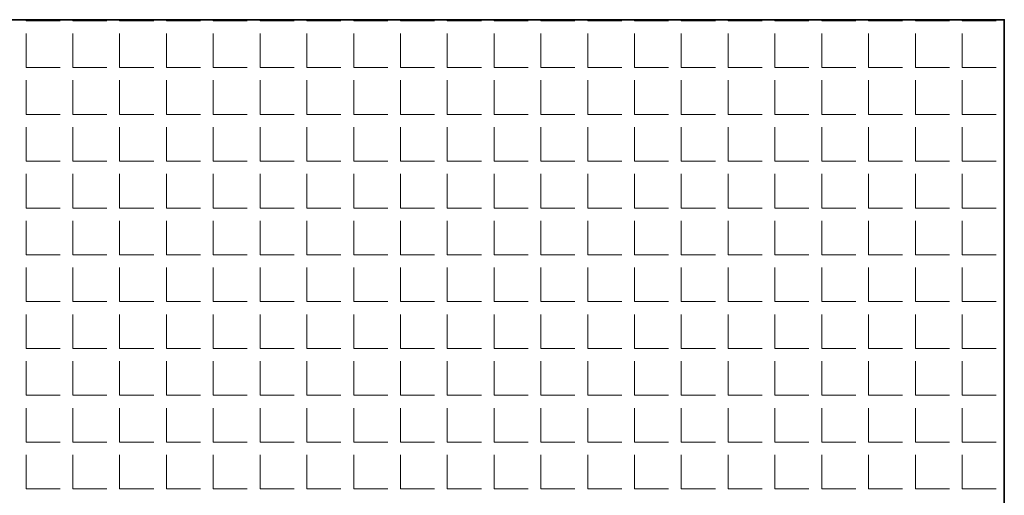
# Model space of a CAD drawing. Header units: millimetres. Extents: x -93479 to 1057970, y -66333 to 172656.
# Tile 217 of 256: x 363971 to 364118, y 11184 to 11255. Entities that reach past the tile are written whole.
import ezdxf

# ---------------------------------------------------------------- set-up
doc = ezdxf.new("R2010")
doc.units = ezdxf.units.MM
doc.layers.add('КО_фундаменты', color=2, linetype='Continuous', lineweight=50)
doc.layers.add('РАЗМЕРЫ', color=7, linetype='Continuous', lineweight=9)

msp = doc.modelspace()

# ---------------------------------------------------------------- linework, layer by layer
at = {"layer": 'КО_фундаменты', "color": 7, "lineweight": 35, "ltscale": 100, "elevation": 2740}
msp.add_lwpolyline([(363818.34, 10954.6), (364118.34, 10954.6), (364118.34, 11254.6), (363818.34, 11254.6)], close=True, dxfattribs=at)
at = {"layer": 'РАЗМЕРЫ', "color": 7, "linetype": 'Continuous', "transparency": 33554648}
for p, q in [((363972.34, 11254.45, 5840), (363972.34, 11254.6, 5840)), ((363972.34, 11254.45, 5840), (363977.42, 11254.45, 5840)), ((363979.33, 11254.45, 5840), (363979.33, 11254.6, 5840)), ((363979.33, 11254.45, 5840), (363984.41, 11254.45, 5840)), ((363986.31, 11254.45, 5840), (363986.31, 11254.6, 5840)), ((363986.31, 11254.45, 5840), (363991.39, 11254.45, 5840)), ((363993.3, 11254.45, 5840), (363993.3, 11254.6, 5840)), ((363993.3, 11254.45, 5840), (363998.38, 11254.45, 5840)), ((364000.28, 11254.45, 5840), (364000.28, 11254.6, 5840)), ((364000.28, 11254.45, 5840), (364005.36, 11254.45, 5840)), ((364007.27, 11254.45, 5840), (364007.27, 11254.6, 5840)), ((364007.27, 11254.45, 5840), (364012.35, 11254.45, 5840)), ((364014.25, 11254.45, 5840), (364014.25, 11254.6, 5840)), ((364014.25, 11254.45, 5840), (364019.33, 11254.45, 5840)), ((364021.24, 11254.45, 5840), (364021.24, 11254.6, 5840)), ((364021.24, 11254.45, 5840), (364026.32, 11254.45, 5840)), ((364028.22, 11254.45, 5840), (364028.22, 11254.6, 5840)), ((364028.22, 11254.45, 5840), (364033.3, 11254.45, 5840)), ((364035.21, 11254.45, 5840), (364035.21, 11254.6, 5840)), ((364035.21, 11254.45, 5840), (364040.29, 11254.45, 5840)), ((364042.19, 11254.45, 5840), (364042.19, 11254.6, 5840)), ((364042.19, 11254.45, 5840), (364047.27, 11254.45, 5840)), ((364049.18, 11254.45, 5840), (364049.18, 11254.6, 5840)), ((364049.18, 11254.45, 5840), (364054.26, 11254.45, 5840)), ((364056.16, 11254.45, 5840), (364056.16, 11254.6, 5840)), ((364056.16, 11254.45, 5840), (364061.24, 11254.45, 5840)), ((364063.15, 11254.45, 5840), (364063.15, 11254.6, 5840)), ((364063.15, 11254.45, 5840), (364068.23, 11254.45, 5840)), ((364070.13, 11254.45, 5840), (364070.13, 11254.6, 5840)), ((364070.13, 11254.45, 5840), (364075.21, 11254.45, 5840)), ((364077.12, 11254.45, 5840), (364077.12, 11254.6, 5840)), ((364077.12, 11254.45, 5840), (364082.2, 11254.45, 5840)), ((364084.1, 11254.45, 5840), (364084.1, 11254.6, 5840)), ((364084.1, 11254.45, 5840), (364089.18, 11254.45, 5840)), ((364091.09, 11254.45, 5840), (364091.09, 11254.6, 5840)), ((364091.09, 11254.45, 5840), (364096.17, 11254.45, 5840)), ((364098.07, 11254.45, 5840), (364098.07, 11254.6, 5840)), ((364098.07, 11254.45, 5840), (364103.15, 11254.45, 5840)), ((364105.06, 11254.45, 5840), (364105.06, 11254.6, 5840)), ((364105.06, 11254.45, 5840), (364110.14, 11254.45, 5840)), ((364112.04, 11254.45, 5840), (364112.04, 11254.6, 5840)), ((364112.04, 11254.45, 5840), (364117.12, 11254.45, 5840)), ((363972.34, 11247.47, 5840), (363972.34, 11252.55, 5840)), ((363979.33, 11247.47, 5840), (363979.33, 11252.55, 5840)), ((363986.31, 11247.47, 5840), (363986.31, 11252.55, 5840)), ((363993.3, 11247.47, 5840), (363993.3, 11252.55, 5840)), ((364000.28, 11247.47, 5840), (364000.28, 11252.55, 5840)), ((364007.27, 11247.47, 5840), (364007.27, 11252.55, 5840)), ((364014.25, 11247.47, 5840), (364014.25, 11252.55, 5840)), ((364021.24, 11247.47, 5840), (364021.24, 11252.55, 5840)), ((364028.22, 11247.47, 5840), (364028.22, 11252.55, 5840)), ((364035.21, 11247.47, 5840), (364035.21, 11252.55, 5840)), ((364042.19, 11247.47, 5840), (364042.19, 11252.55, 5840)), ((364049.18, 11247.47, 5840), (364049.18, 11252.55, 5840)), ((364056.16, 11247.47, 5840), (364056.16, 11252.55, 5840)), ((364063.15, 11247.47, 5840), (364063.15, 11252.55, 5840)), ((364070.13, 11247.47, 5840), (364070.13, 11252.55, 5840)), ((364077.12, 11247.47, 5840), (364077.12, 11252.55, 5840)), ((364084.1, 11247.47, 5840), (364084.1, 11252.55, 5840)), ((364091.09, 11247.47, 5840), (364091.09, 11252.55, 5840)), ((364098.07, 11247.47, 5840), (364098.07, 11252.55, 5840)), ((364105.06, 11247.47, 5840), (364105.06, 11252.55, 5840)), ((364112.04, 11247.47, 5840), (364112.04, 11252.55, 5840)), ((363972.34, 11247.47, 5840), (363977.42, 11247.47, 5840)), ((363979.33, 11247.47, 5840), (363984.41, 11247.47, 5840)), ((363986.31, 11247.47, 5840), (363991.39, 11247.47, 5840)), ((363993.3, 11247.47, 5840), (363998.38, 11247.47, 5840)), ((364000.28, 11247.47, 5840), (364005.36, 11247.47, 5840)), ((364007.27, 11247.47, 5840), (364012.35, 11247.47, 5840)), ((364014.25, 11247.47, 5840), (364019.33, 11247.47, 5840)), ((364021.24, 11247.47, 5840), (364026.32, 11247.47, 5840)), ((364028.22, 11247.47, 5840), (364033.3, 11247.47, 5840)), ((364035.21, 11247.47, 5840), (364040.29, 11247.47, 5840)), ((364042.19, 11247.47, 5840), (364047.27, 11247.47, 5840)), ((364049.18, 11247.47, 5840), (364054.26, 11247.47, 5840)), ((364056.16, 11247.47, 5840), (364061.24, 11247.47, 5840)), ((364063.15, 11247.47, 5840), (364068.23, 11247.47, 5840)), ((364070.13, 11247.47, 5840), (364075.21, 11247.47, 5840)), ((364077.12, 11247.47, 5840), (364082.2, 11247.47, 5840)), ((364084.1, 11247.47, 5840), (364089.18, 11247.47, 5840)), ((364091.09, 11247.47, 5840), (364096.17, 11247.47, 5840)), ((364098.07, 11247.47, 5840), (364103.15, 11247.47, 5840)), ((364105.06, 11247.47, 5840), (364110.14, 11247.47, 5840)), ((364112.04, 11247.47, 5840), (364117.12, 11247.47, 5840)), ((363972.34, 11240.48, 5840), (363972.34, 11245.56, 5840)), ((363979.33, 11240.48, 5840), (363979.33, 11245.56, 5840)), ((363986.31, 11240.48, 5840), (363986.31, 11245.56, 5840)), ((363993.3, 11240.48, 5840), (363993.3, 11245.56, 5840)), ((364000.28, 11240.48, 5840), (364000.28, 11245.56, 5840)), ((364007.27, 11240.48, 5840), (364007.27, 11245.56, 5840)), ((364014.25, 11240.48, 5840), (364014.25, 11245.56, 5840)), ((364021.24, 11240.48, 5840), (364021.24, 11245.56, 5840)), ((364028.22, 11240.48, 5840), (364028.22, 11245.56, 5840)), ((364035.21, 11240.48, 5840), (364035.21, 11245.56, 5840)), ((364042.19, 11240.48, 5840), (364042.19, 11245.56, 5840)), ((364049.18, 11240.48, 5840), (364049.18, 11245.56, 5840)), ((364056.16, 11240.48, 5840), (364056.16, 11245.56, 5840)), ((364063.15, 11240.48, 5840), (364063.15, 11245.56, 5840)), ((364070.13, 11240.48, 5840), (364070.13, 11245.56, 5840)), ((364077.12, 11240.48, 5840), (364077.12, 11245.56, 5840)), ((364084.1, 11240.48, 5840), (364084.1, 11245.56, 5840)), ((364091.09, 11240.48, 5840), (364091.09, 11245.56, 5840)), ((364098.07, 11240.48, 5840), (364098.07, 11245.56, 5840)), ((364105.06, 11240.48, 5840), (364105.06, 11245.56, 5840)), ((364112.04, 11240.48, 5840), (364112.04, 11245.56, 5840)), ((363972.34, 11240.48, 5840), (363977.42, 11240.48, 5840)), ((363979.33, 11240.48, 5840), (363984.41, 11240.48, 5840)), ((363986.31, 11240.48, 5840), (363991.39, 11240.48, 5840)), ((363993.3, 11240.48, 5840), (363998.38, 11240.48, 5840)), ((364000.28, 11240.48, 5840), (364005.36, 11240.48, 5840)), ((364007.27, 11240.48, 5840), (364012.35, 11240.48, 5840)), ((364014.25, 11240.48, 5840), (364019.33, 11240.48, 5840)), ((364021.24, 11240.48, 5840), (364026.32, 11240.48, 5840)), ((364028.22, 11240.48, 5840), (364033.3, 11240.48, 5840)), ((364035.21, 11240.48, 5840), (364040.29, 11240.48, 5840)), ((364042.19, 11240.48, 5840), (364047.27, 11240.48, 5840)), ((364049.18, 11240.48, 5840), (364054.26, 11240.48, 5840)), ((364056.16, 11240.48, 5840), (364061.24, 11240.48, 5840)), ((364063.15, 11240.48, 5840), (364068.23, 11240.48, 5840)), ((364070.13, 11240.48, 5840), (364075.21, 11240.48, 5840)), ((364077.12, 11240.48, 5840), (364082.2, 11240.48, 5840)), ((364084.1, 11240.48, 5840), (364089.18, 11240.48, 5840)), ((364091.09, 11240.48, 5840), (364096.17, 11240.48, 5840)), ((364098.07, 11240.48, 5840), (364103.15, 11240.48, 5840)), ((364105.06, 11240.48, 5840), (364110.14, 11240.48, 5840)), ((364112.04, 11240.48, 5840), (364117.12, 11240.48, 5840)), ((363972.34, 11233.5, 5840), (363972.34, 11238.58, 5840)), ((363979.33, 11233.5, 5840), (363979.33, 11238.58, 5840)), ((363986.31, 11233.5, 5840), (363986.31, 11238.58, 5840)), ((363993.3, 11233.5, 5840), (363993.3, 11238.58, 5840)), ((364000.28, 11233.5, 5840), (364000.28, 11238.58, 5840)), ((364007.27, 11233.5, 5840), (364007.27, 11238.58, 5840)), ((364014.25, 11233.5, 5840), (364014.25, 11238.58, 5840)), ((364021.24, 11233.5, 5840), (364021.24, 11238.58, 5840)), ((364028.22, 11233.5, 5840), (364028.22, 11238.58, 5840)), ((364035.21, 11233.5, 5840), (364035.21, 11238.58, 5840)), ((364042.19, 11233.5, 5840), (364042.19, 11238.58, 5840)), ((364049.18, 11233.5, 5840), (364049.18, 11238.58, 5840)), ((364056.16, 11233.5, 5840), (364056.16, 11238.58, 5840)), ((364063.15, 11233.5, 5840), (364063.15, 11238.58, 5840)), ((364070.13, 11233.5, 5840), (364070.13, 11238.58, 5840)), ((364077.12, 11233.5, 5840), (364077.12, 11238.58, 5840)), ((364084.1, 11233.5, 5840), (364084.1, 11238.58, 5840)), ((364091.09, 11233.5, 5840), (364091.09, 11238.58, 5840)), ((364098.07, 11233.5, 5840), (364098.07, 11238.58, 5840)), ((364105.06, 11233.5, 5840), (364105.06, 11238.58, 5840)), ((364112.04, 11233.5, 5840), (364112.04, 11238.58, 5840)), ((363972.34, 11233.5, 5840), (363977.42, 11233.5, 5840)), ((363979.33, 11233.5, 5840), (363984.41, 11233.5, 5840)), ((363986.31, 11233.5, 5840), (363991.39, 11233.5, 5840)), ((363993.3, 11233.5, 5840), (363998.38, 11233.5, 5840)), ((364000.28, 11233.5, 5840), (364005.36, 11233.5, 5840)), ((364007.27, 11233.5, 5840), (364012.35, 11233.5, 5840)), ((364014.25, 11233.5, 5840), (364019.33, 11233.5, 5840)), ((364021.24, 11233.5, 5840), (364026.32, 11233.5, 5840)), ((364028.22, 11233.5, 5840), (364033.3, 11233.5, 5840)), ((364035.21, 11233.5, 5840), (364040.29, 11233.5, 5840)), ((364042.19, 11233.5, 5840), (364047.27, 11233.5, 5840)), ((364049.18, 11233.5, 5840), (364054.26, 11233.5, 5840)), ((364056.16, 11233.5, 5840), (364061.24, 11233.5, 5840)), ((364063.15, 11233.5, 5840), (364068.23, 11233.5, 5840)), ((364070.13, 11233.5, 5840), (364075.21, 11233.5, 5840)), ((364077.12, 11233.5, 5840), (364082.2, 11233.5, 5840)), ((364084.1, 11233.5, 5840), (364089.18, 11233.5, 5840)), ((364091.09, 11233.5, 5840), (364096.17, 11233.5, 5840)), ((364098.07, 11233.5, 5840), (364103.15, 11233.5, 5840)), ((364105.06, 11233.5, 5840), (364110.14, 11233.5, 5840)), ((364112.04, 11233.5, 5840), (364117.12, 11233.5, 5840)), ((363972.34, 11226.51, 5840), (363972.34, 11231.59, 5840)), ((363979.33, 11226.51, 5840), (363979.33, 11231.59, 5840)), ((363986.31, 11226.51, 5840), (363986.31, 11231.59, 5840)), ((363993.3, 11226.51, 5840), (363993.3, 11231.59, 5840)), ((364000.28, 11226.51, 5840), (364000.28, 11231.59, 5840)), ((364007.27, 11226.51, 5840), (364007.27, 11231.59, 5840)), ((364014.25, 11226.51, 5840), (364014.25, 11231.59, 5840)), ((364021.24, 11226.51, 5840), (364021.24, 11231.59, 5840)), ((364028.22, 11226.51, 5840), (364028.22, 11231.59, 5840)), ((364035.21, 11226.51, 5840), (364035.21, 11231.59, 5840)), ((364042.19, 11226.51, 5840), (364042.19, 11231.59, 5840)), ((364049.18, 11226.51, 5840), (364049.18, 11231.59, 5840)), ((364056.16, 11226.51, 5840), (364056.16, 11231.59, 5840)), ((364063.15, 11226.51, 5840), (364063.15, 11231.59, 5840)), ((364070.13, 11226.51, 5840), (364070.13, 11231.59, 5840)), ((364077.12, 11226.51, 5840), (364077.12, 11231.59, 5840)), ((364084.1, 11226.51, 5840), (364084.1, 11231.59, 5840)), ((364091.09, 11226.51, 5840), (364091.09, 11231.59, 5840)), ((364098.07, 11226.51, 5840), (364098.07, 11231.59, 5840)), ((364105.06, 11226.51, 5840), (364105.06, 11231.59, 5840)), ((364112.04, 11226.51, 5840), (364112.04, 11231.59, 5840)), ((363972.34, 11226.51, 5840), (363977.42, 11226.51, 5840)), ((363979.33, 11226.51, 5840), (363984.41, 11226.51, 5840)), ((363986.31, 11226.51, 5840), (363991.39, 11226.51, 5840)), ((363993.3, 11226.51, 5840), (363998.38, 11226.51, 5840)), ((364000.28, 11226.51, 5840), (364005.36, 11226.51, 5840)), ((364007.27, 11226.51, 5840), (364012.35, 11226.51, 5840)), ((364014.25, 11226.51, 5840), (364019.33, 11226.51, 5840)), ((364021.24, 11226.51, 5840), (364026.32, 11226.51, 5840)), ((364028.22, 11226.51, 5840), (364033.3, 11226.51, 5840)), ((364035.21, 11226.51, 5840), (364040.29, 11226.51, 5840)), ((364042.19, 11226.51, 5840), (364047.27, 11226.51, 5840)), ((364049.18, 11226.51, 5840), (364054.26, 11226.51, 5840)), ((364056.16, 11226.51, 5840), (364061.24, 11226.51, 5840)), ((364063.15, 11226.51, 5840), (364068.23, 11226.51, 5840)), ((364070.13, 11226.51, 5840), (364075.21, 11226.51, 5840)), ((364077.12, 11226.51, 5840), (364082.2, 11226.51, 5840)), ((364084.1, 11226.51, 5840), (364089.18, 11226.51, 5840)), ((364091.09, 11226.51, 5840), (364096.17, 11226.51, 5840)), ((364098.07, 11226.51, 5840), (364103.15, 11226.51, 5840)), ((364105.06, 11226.51, 5840), (364110.14, 11226.51, 5840)), ((364112.04, 11226.51, 5840), (364117.12, 11226.51, 5840)), ((363972.34, 11219.53, 5840), (363972.34, 11224.61, 5840)), ((363979.33, 11219.53, 5840), (363979.33, 11224.61, 5840)), ((363986.31, 11219.53, 5840), (363986.31, 11224.61, 5840)), ((363993.3, 11219.53, 5840), (363993.3, 11224.61, 5840)), ((364000.28, 11219.53, 5840), (364000.28, 11224.61, 5840)), ((364007.27, 11219.53, 5840), (364007.27, 11224.61, 5840)), ((364014.25, 11219.53, 5840), (364014.25, 11224.61, 5840)), ((364021.24, 11219.53, 5840), (364021.24, 11224.61, 5840)), ((364028.22, 11219.53, 5840), (364028.22, 11224.61, 5840)), ((364035.21, 11219.53, 5840), (364035.21, 11224.61, 5840)), ((364042.19, 11219.53, 5840), (364042.19, 11224.61, 5840)), ((364049.18, 11219.53, 5840), (364049.18, 11224.61, 5840)), ((364056.16, 11219.53, 5840), (364056.16, 11224.61, 5840)), ((364063.15, 11219.53, 5840), (364063.15, 11224.61, 5840)), ((364070.13, 11219.53, 5840), (364070.13, 11224.61, 5840)), ((364077.12, 11219.53, 5840), (364077.12, 11224.61, 5840)), ((364084.1, 11219.53, 5840), (364084.1, 11224.61, 5840)), ((364091.09, 11219.53, 5840), (364091.09, 11224.61, 5840)), ((364098.07, 11219.53, 5840), (364098.07, 11224.61, 5840)), ((364105.06, 11219.53, 5840), (364105.06, 11224.61, 5840)), ((364112.04, 11219.53, 5840), (364112.04, 11224.61, 5840)), ((363972.34, 11219.53, 5840), (363977.42, 11219.53, 5840)), ((363979.33, 11219.53, 5840), (363984.41, 11219.53, 5840)), ((363986.31, 11219.53, 5840), (363991.39, 11219.53, 5840)), ((363993.3, 11219.53, 5840), (363998.38, 11219.53, 5840)), ((364000.28, 11219.53, 5840), (364005.36, 11219.53, 5840)), ((364007.27, 11219.53, 5840), (364012.35, 11219.53, 5840)), ((364014.25, 11219.53, 5840), (364019.33, 11219.53, 5840)), ((364021.24, 11219.53, 5840), (364026.32, 11219.53, 5840)), ((364028.22, 11219.53, 5840), (364033.3, 11219.53, 5840)), ((364035.21, 11219.53, 5840), (364040.29, 11219.53, 5840)), ((364042.19, 11219.53, 5840), (364047.27, 11219.53, 5840)), ((364049.18, 11219.53, 5840), (364054.26, 11219.53, 5840)), ((364056.16, 11219.53, 5840), (364061.24, 11219.53, 5840)), ((364063.15, 11219.53, 5840), (364068.23, 11219.53, 5840)), ((364070.13, 11219.53, 5840), (364075.21, 11219.53, 5840)), ((364077.12, 11219.53, 5840), (364082.2, 11219.53, 5840)), ((364084.1, 11219.53, 5840), (364089.18, 11219.53, 5840)), ((364091.09, 11219.53, 5840), (364096.17, 11219.53, 5840)), ((364098.07, 11219.53, 5840), (364103.15, 11219.53, 5840)), ((364105.06, 11219.53, 5840), (364110.14, 11219.53, 5840)), ((364112.04, 11219.53, 5840), (364117.12, 11219.53, 5840)), ((363972.34, 11212.54, 5840), (363972.34, 11217.62, 5840)), ((363979.33, 11212.54, 5840), (363979.33, 11217.62, 5840)), ((363986.31, 11212.54, 5840), (363986.31, 11217.62, 5840)), ((363993.3, 11212.54, 5840), (363993.3, 11217.62, 5840)), ((364000.28, 11212.54, 5840), (364000.28, 11217.62, 5840)), ((364007.27, 11212.54, 5840), (364007.27, 11217.62, 5840)), ((364014.25, 11212.54, 5840), (364014.25, 11217.62, 5840)), ((364021.24, 11212.54, 5840), (364021.24, 11217.62, 5840)), ((364028.22, 11212.54, 5840), (364028.22, 11217.62, 5840)), ((364035.21, 11212.54, 5840), (364035.21, 11217.62, 5840)), ((364042.19, 11212.54, 5840), (364042.19, 11217.62, 5840)), ((364049.18, 11212.54, 5840), (364049.18, 11217.62, 5840)), ((364056.16, 11212.54, 5840), (364056.16, 11217.62, 5840)), ((364063.15, 11212.54, 5840), (364063.15, 11217.62, 5840)), ((364070.13, 11212.54, 5840), (364070.13, 11217.62, 5840)), ((364077.12, 11212.54, 5840), (364077.12, 11217.62, 5840)), ((364084.1, 11212.54, 5840), (364084.1, 11217.62, 5840)), ((364091.09, 11212.54, 5840), (364091.09, 11217.62, 5840)), ((364098.07, 11212.54, 5840), (364098.07, 11217.62, 5840)), ((364105.06, 11212.54, 5840), (364105.06, 11217.62, 5840)), ((364112.04, 11212.54, 5840), (364112.04, 11217.62, 5840)), ((363972.34, 11212.54, 5840), (363977.42, 11212.54, 5840)), ((363979.33, 11212.54, 5840), (363984.41, 11212.54, 5840)), ((363986.31, 11212.54, 5840), (363991.39, 11212.54, 5840)), ((363993.3, 11212.54, 5840), (363998.38, 11212.54, 5840)), ((364000.28, 11212.54, 5840), (364005.36, 11212.54, 5840)), ((364007.27, 11212.54, 5840), (364012.35, 11212.54, 5840)), ((364014.25, 11212.54, 5840), (364019.33, 11212.54, 5840)), ((364021.24, 11212.54, 5840), (364026.32, 11212.54, 5840)), ((364028.22, 11212.54, 5840), (364033.3, 11212.54, 5840)), ((364035.21, 11212.54, 5840), (364040.29, 11212.54, 5840)), ((364042.19, 11212.54, 5840), (364047.27, 11212.54, 5840)), ((364049.18, 11212.54, 5840), (364054.26, 11212.54, 5840)), ((364056.16, 11212.54, 5840), (364061.24, 11212.54, 5840)), ((364063.15, 11212.54, 5840), (364068.23, 11212.54, 5840)), ((364070.13, 11212.54, 5840), (364075.21, 11212.54, 5840)), ((364077.12, 11212.54, 5840), (364082.2, 11212.54, 5840)), ((364084.1, 11212.54, 5840), (364089.18, 11212.54, 5840)), ((364091.09, 11212.54, 5840), (364096.17, 11212.54, 5840)), ((364098.07, 11212.54, 5840), (364103.15, 11212.54, 5840)), ((364105.06, 11212.54, 5840), (364110.14, 11212.54, 5840)), ((364112.04, 11212.54, 5840), (364117.12, 11212.54, 5840)), ((363972.34, 11205.56, 5840), (363972.34, 11210.64, 5840)), ((363979.33, 11205.56, 5840), (363979.33, 11210.64, 5840)), ((363986.31, 11205.56, 5840), (363986.31, 11210.64, 5840)), ((363993.3, 11205.56, 5840), (363993.3, 11210.64, 5840)), ((364000.28, 11205.56, 5840), (364000.28, 11210.64, 5840)), ((364007.27, 11205.56, 5840), (364007.27, 11210.64, 5840)), ((364014.25, 11205.56, 5840), (364014.25, 11210.64, 5840)), ((364021.24, 11205.56, 5840), (364021.24, 11210.64, 5840)), ((364028.22, 11205.56, 5840), (364028.22, 11210.64, 5840)), ((364035.21, 11205.56, 5840), (364035.21, 11210.64, 5840)), ((364042.19, 11205.56, 5840), (364042.19, 11210.64, 5840)), ((364049.18, 11205.56, 5840), (364049.18, 11210.64, 5840)), ((364056.16, 11205.56, 5840), (364056.16, 11210.64, 5840)), ((364063.15, 11205.56, 5840), (364063.15, 11210.64, 5840)), ((364070.13, 11205.56, 5840), (364070.13, 11210.64, 5840)), ((364077.12, 11205.56, 5840), (364077.12, 11210.64, 5840)), ((364084.1, 11205.56, 5840), (364084.1, 11210.64, 5840)), ((364091.09, 11205.56, 5840), (364091.09, 11210.64, 5840)), ((364098.07, 11205.56, 5840), (364098.07, 11210.64, 5840)), ((364105.06, 11205.56, 5840), (364105.06, 11210.64, 5840)), ((364112.04, 11205.56, 5840), (364112.04, 11210.64, 5840)), ((363972.34, 11205.56, 5840), (363977.42, 11205.56, 5840)), ((363979.33, 11205.56, 5840), (363984.41, 11205.56, 5840)), ((363986.31, 11205.56, 5840), (363991.39, 11205.56, 5840)), ((363993.3, 11205.56, 5840), (363998.38, 11205.56, 5840)), ((364000.28, 11205.56, 5840), (364005.36, 11205.56, 5840)), ((364007.27, 11205.56, 5840), (364012.35, 11205.56, 5840)), ((364014.25, 11205.56, 5840), (364019.33, 11205.56, 5840)), ((364021.24, 11205.56, 5840), (364026.32, 11205.56, 5840)), ((364028.22, 11205.56, 5840), (364033.3, 11205.56, 5840)), ((364035.21, 11205.56, 5840), (364040.29, 11205.56, 5840)), ((364042.19, 11205.56, 5840), (364047.27, 11205.56, 5840)), ((364049.18, 11205.56, 5840), (364054.26, 11205.56, 5840)), ((364056.16, 11205.56, 5840), (364061.24, 11205.56, 5840)), ((364063.15, 11205.56, 5840), (364068.23, 11205.56, 5840)), ((364070.13, 11205.56, 5840), (364075.21, 11205.56, 5840)), ((364077.12, 11205.56, 5840), (364082.2, 11205.56, 5840)), ((364084.1, 11205.56, 5840), (364089.18, 11205.56, 5840)), ((364091.09, 11205.56, 5840), (364096.17, 11205.56, 5840)), ((364098.07, 11205.56, 5840), (364103.15, 11205.56, 5840)), ((364105.06, 11205.56, 5840), (364110.14, 11205.56, 5840)), ((364112.04, 11205.56, 5840), (364117.12, 11205.56, 5840)), ((363972.34, 11198.57, 5840), (363972.34, 11203.65, 5840)), ((363979.33, 11198.57, 5840), (363979.33, 11203.65, 5840)), ((363986.31, 11198.57, 5840), (363986.31, 11203.65, 5840)), ((363993.3, 11198.57, 5840), (363993.3, 11203.65, 5840)), ((364000.28, 11198.57, 5840), (364000.28, 11203.65, 5840)), ((364007.27, 11198.57, 5840), (364007.27, 11203.65, 5840)), ((364014.25, 11198.57, 5840), (364014.25, 11203.65, 5840)), ((364021.24, 11198.57, 5840), (364021.24, 11203.65, 5840)), ((364028.22, 11198.57, 5840), (364028.22, 11203.65, 5840)), ((364035.21, 11198.57, 5840), (364035.21, 11203.65, 5840)), ((364042.19, 11198.57, 5840), (364042.19, 11203.65, 5840)), ((364049.18, 11198.57, 5840), (364049.18, 11203.65, 5840)), ((364056.16, 11198.57, 5840), (364056.16, 11203.65, 5840)), ((364063.15, 11198.57, 5840), (364063.15, 11203.65, 5840)), ((364070.13, 11198.57, 5840), (364070.13, 11203.65, 5840)), ((364077.12, 11198.57, 5840), (364077.12, 11203.65, 5840)), ((364084.1, 11198.57, 5840), (364084.1, 11203.65, 5840)), ((364091.09, 11198.57, 5840), (364091.09, 11203.65, 5840)), ((364098.07, 11198.57, 5840), (364098.07, 11203.65, 5840)), ((364105.06, 11198.57, 5840), (364105.06, 11203.65, 5840)), ((364112.04, 11198.57, 5840), (364112.04, 11203.65, 5840)), ((363972.34, 11198.57, 5840), (363977.42, 11198.57, 5840)), ((363979.33, 11198.57, 5840), (363984.41, 11198.57, 5840)), ((363986.31, 11198.57, 5840), (363991.39, 11198.57, 5840)), ((363993.3, 11198.57, 5840), (363998.38, 11198.57, 5840)), ((364000.28, 11198.57, 5840), (364005.36, 11198.57, 5840)), ((364007.27, 11198.57, 5840), (364012.35, 11198.57, 5840)), ((364014.25, 11198.57, 5840), (364019.33, 11198.57, 5840)), ((364021.24, 11198.57, 5840), (364026.32, 11198.57, 5840)), ((364028.22, 11198.57, 5840), (364033.3, 11198.57, 5840)), ((364035.21, 11198.57, 5840), (364040.29, 11198.57, 5840)), ((364042.19, 11198.57, 5840), (364047.27, 11198.57, 5840)), ((364049.18, 11198.57, 5840), (364054.26, 11198.57, 5840)), ((364056.16, 11198.57, 5840), (364061.24, 11198.57, 5840)), ((364063.15, 11198.57, 5840), (364068.23, 11198.57, 5840)), ((364070.13, 11198.57, 5840), (364075.21, 11198.57, 5840)), ((364077.12, 11198.57, 5840), (364082.2, 11198.57, 5840)), ((364084.1, 11198.57, 5840), (364089.18, 11198.57, 5840)), ((364091.09, 11198.57, 5840), (364096.17, 11198.57, 5840)), ((364098.07, 11198.57, 5840), (364103.15, 11198.57, 5840)), ((364105.06, 11198.57, 5840), (364110.14, 11198.57, 5840)), ((364112.04, 11198.57, 5840), (364117.12, 11198.57, 5840)), ((363972.34, 11191.59, 5840), (363972.34, 11196.67, 5840)), ((363979.33, 11191.59, 5840), (363979.33, 11196.67, 5840)), ((363986.31, 11191.59, 5840), (363986.31, 11196.67, 5840)), ((363993.3, 11191.59, 5840), (363993.3, 11196.67, 5840)), ((364000.28, 11191.59, 5840), (364000.28, 11196.67, 5840)), ((364007.27, 11191.59, 5840), (364007.27, 11196.67, 5840)), ((364014.25, 11191.59, 5840), (364014.25, 11196.67, 5840)), ((364021.24, 11191.59, 5840), (364021.24, 11196.67, 5840)), ((364028.22, 11191.59, 5840), (364028.22, 11196.67, 5840)), ((364035.21, 11191.59, 5840), (364035.21, 11196.67, 5840)), ((364042.19, 11191.59, 5840), (364042.19, 11196.67, 5840)), ((364049.18, 11191.59, 5840), (364049.18, 11196.67, 5840)), ((364056.16, 11191.59, 5840), (364056.16, 11196.67, 5840)), ((364063.15, 11191.59, 5840), (364063.15, 11196.67, 5840)), ((364070.13, 11191.59, 5840), (364070.13, 11196.67, 5840)), ((364077.12, 11191.59, 5840), (364077.12, 11196.67, 5840)), ((364084.1, 11191.59, 5840), (364084.1, 11196.67, 5840)), ((364091.09, 11191.59, 5840), (364091.09, 11196.67, 5840)), ((364098.07, 11191.59, 5840), (364098.07, 11196.67, 5840)), ((364105.06, 11191.59, 5840), (364105.06, 11196.67, 5840)), ((364112.04, 11191.59, 5840), (364112.04, 11196.67, 5840)), ((363972.34, 11191.59, 5840), (363977.42, 11191.59, 5840)), ((363979.33, 11191.59, 5840), (363984.41, 11191.59, 5840)), ((363986.31, 11191.59, 5840), (363991.39, 11191.59, 5840)), ((363993.3, 11191.59, 5840), (363998.38, 11191.59, 5840)), ((364000.28, 11191.59, 5840), (364005.36, 11191.59, 5840)), ((364007.27, 11191.59, 5840), (364012.35, 11191.59, 5840)), ((364014.25, 11191.59, 5840), (364019.33, 11191.59, 5840)), ((364021.24, 11191.59, 5840), (364026.32, 11191.59, 5840)), ((364028.22, 11191.59, 5840), (364033.3, 11191.59, 5840)), ((364035.21, 11191.59, 5840), (364040.29, 11191.59, 5840)), ((364042.19, 11191.59, 5840), (364047.27, 11191.59, 5840)), ((364049.18, 11191.59, 5840), (364054.26, 11191.59, 5840)), ((364056.16, 11191.59, 5840), (364061.24, 11191.59, 5840)), ((364063.15, 11191.59, 5840), (364068.23, 11191.59, 5840)), ((364070.13, 11191.59, 5840), (364075.21, 11191.59, 5840)), ((364077.12, 11191.59, 5840), (364082.2, 11191.59, 5840)), ((364084.1, 11191.59, 5840), (364089.18, 11191.59, 5840)), ((364091.09, 11191.59, 5840), (364096.17, 11191.59, 5840)), ((364098.07, 11191.59, 5840), (364103.15, 11191.59, 5840)), ((364105.06, 11191.59, 5840), (364110.14, 11191.59, 5840)), ((364112.04, 11191.59, 5840), (364117.12, 11191.59, 5840)), ((363972.34, 11184.6, 5840), (363972.34, 11189.68, 5840)), ((363979.33, 11184.6, 5840), (363979.33, 11189.68, 5840)), ((363986.31, 11184.6, 5840), (363986.31, 11189.68, 5840)), ((363993.3, 11184.6, 5840), (363993.3, 11189.68, 5840)), ((364000.28, 11184.6, 5840), (364000.28, 11189.68, 5840)), ((364007.27, 11184.6, 5840), (364007.27, 11189.68, 5840)), ((364014.25, 11184.6, 5840), (364014.25, 11189.68, 5840)), ((364021.24, 11184.6, 5840), (364021.24, 11189.68, 5840)), ((364028.22, 11184.6, 5840), (364028.22, 11189.68, 5840)), ((364035.21, 11184.6, 5840), (364035.21, 11189.68, 5840)), ((364042.19, 11184.6, 5840), (364042.19, 11189.68, 5840)), ((364049.18, 11184.6, 5840), (364049.18, 11189.68, 5840)), ((364056.16, 11184.6, 5840), (364056.16, 11189.68, 5840)), ((364063.15, 11184.6, 5840), (364063.15, 11189.68, 5840)), ((364070.13, 11184.6, 5840), (364070.13, 11189.68, 5840)), ((364077.12, 11184.6, 5840), (364077.12, 11189.68, 5840)), ((364084.1, 11184.6, 5840), (364084.1, 11189.68, 5840)), ((364091.09, 11184.6, 5840), (364091.09, 11189.68, 5840)), ((364098.07, 11184.6, 5840), (364098.07, 11189.68, 5840)), ((364105.06, 11184.6, 5840), (364105.06, 11189.68, 5840)), ((364112.04, 11184.6, 5840), (364112.04, 11189.68, 5840)), ((363972.34, 11184.6, 5840), (363977.42, 11184.6, 5840)), ((363979.33, 11184.6, 5840), (363984.41, 11184.6, 5840)), ((363986.31, 11184.6, 5840), (363991.39, 11184.6, 5840)), ((363993.3, 11184.6, 5840), (363998.38, 11184.6, 5840)), ((364000.28, 11184.6, 5840), (364005.36, 11184.6, 5840)), ((364007.27, 11184.6, 5840), (364012.35, 11184.6, 5840)), ((364014.25, 11184.6, 5840), (364019.33, 11184.6, 5840)), ((364021.24, 11184.6, 5840), (364026.32, 11184.6, 5840)), ((364028.22, 11184.6, 5840), (364033.3, 11184.6, 5840)), ((364035.21, 11184.6, 5840), (364040.29, 11184.6, 5840)), ((364042.19, 11184.6, 5840), (364047.27, 11184.6, 5840)), ((364049.18, 11184.6, 5840), (364054.26, 11184.6, 5840)), ((364056.16, 11184.6, 5840), (364061.24, 11184.6, 5840)), ((364063.15, 11184.6, 5840), (364068.23, 11184.6, 5840)), ((364070.13, 11184.6, 5840), (364075.21, 11184.6, 5840)), ((364077.12, 11184.6, 5840), (364082.2, 11184.6, 5840)), ((364084.1, 11184.6, 5840), (364089.18, 11184.6, 5840)), ((364091.09, 11184.6, 5840), (364096.17, 11184.6, 5840)), ((364098.07, 11184.6, 5840), (364103.15, 11184.6, 5840)), ((364105.06, 11184.6, 5840), (364110.14, 11184.6, 5840)), ((364112.04, 11184.6, 5840), (364117.12, 11184.6, 5840))]:
    msp.add_line(p, q, dxfattribs=at)

doc.saveas('drawing.dxf')
